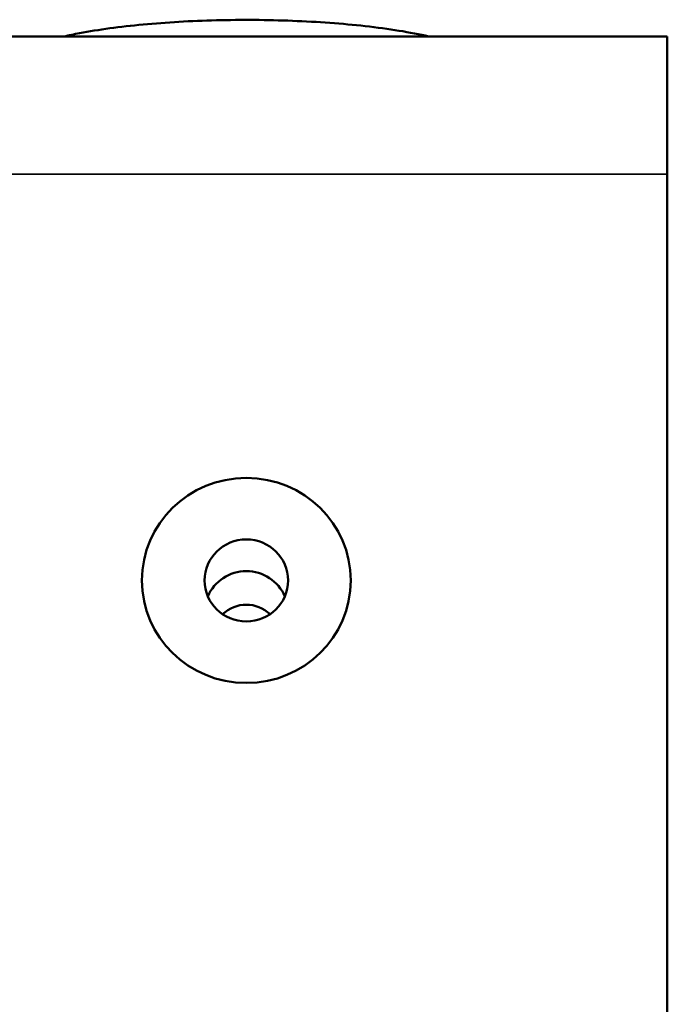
# Model space of a CAD drawing. Header units: inches. Extents: x 3.3 to 44.7, y 1.4 to 39.2.
# Tile 74 of 85: x 42.769 to 43.545, y 22.15 to 23.328. Entities that reach past the tile are written whole.
import ezdxf

# ---------------------------------------------------------------- set-up
doc = ezdxf.new("R2010")
doc.units = ezdxf.units.IN
doc.header["$MEASUREMENT"] = 0
doc.layers.add('Visible (ANSI)', color=7, linetype='Continuous', lineweight=50)
doc.layers.add('Visible Narrow (ANSI)', color=7, linetype='Continuous', lineweight=35)

msp = doc.modelspace()

# ---------------------------------------------------------------- linework, layer by layer
at = {"layer": 'Visible (ANSI)'}
for p, q in [((21.1245, 23.3083), (43.5445, 23.3083)), ((43.5445, 23.1433), (43.5445, 23.3083)), ((43.5445, 23.1433), (43.5445, 20.8865))]:
    msp.add_line(p, q, dxfattribs=at)
for major_axis in [(0.125, 0), (-0.125, 0), (-0.05, 0)]:
    msp.add_ellipse((43.0407, 22.6572), major_axis=major_axis, ratio=0.981793, dxfattribs=at)
for centre, major_axis, start_param, end_param in [((43.0407, 22.6192), (-0.05, 0), 3.538914, 5.885864), ((43.0407, 22.5883), (-0.0406, 0), 3.936961, 5.487817)]:
    msp.add_ellipse(centre, major_axis=major_axis, ratio=0.981793, start_param=start_param, end_param=end_param, dxfattribs=at)
msp.add_open_spline([(43.259, 23.3083), (43.2371, 23.3134), (43.2113, 23.3175), (43.1558, 23.3237), (43.1263, 23.3258), (43.066, 23.3282), (43.0351, 23.3284), (42.9746, 23.3269), (42.9449, 23.3252), (42.8895, 23.32), (42.8637, 23.3165), (42.8347, 23.311), (42.8284, 23.3097), (42.8224, 23.3083)], degree=3, knots=[4.282509, 4.282509, 4.282509, 4.282509, 4.633061, 4.633061, 4.965101, 4.965101, 5.292119, 5.292119, 5.618774, 5.618774, 5.949012, 5.949012, 6.044664, 6.044664, 6.044664, 6.044664], dxfattribs=at)
at = {"layer": 'Visible Narrow (ANSI)'}
msp.add_line((21.1245, 23.1433), (43.5445, 23.1433), dxfattribs=at)
msp.add_ellipse((43.0407, 23.2511), major_axis=(0.3038, 0), ratio=0.189952, start_param=1.447636, end_param=1.693956, dxfattribs=at)

doc.saveas('drawing.dxf')
